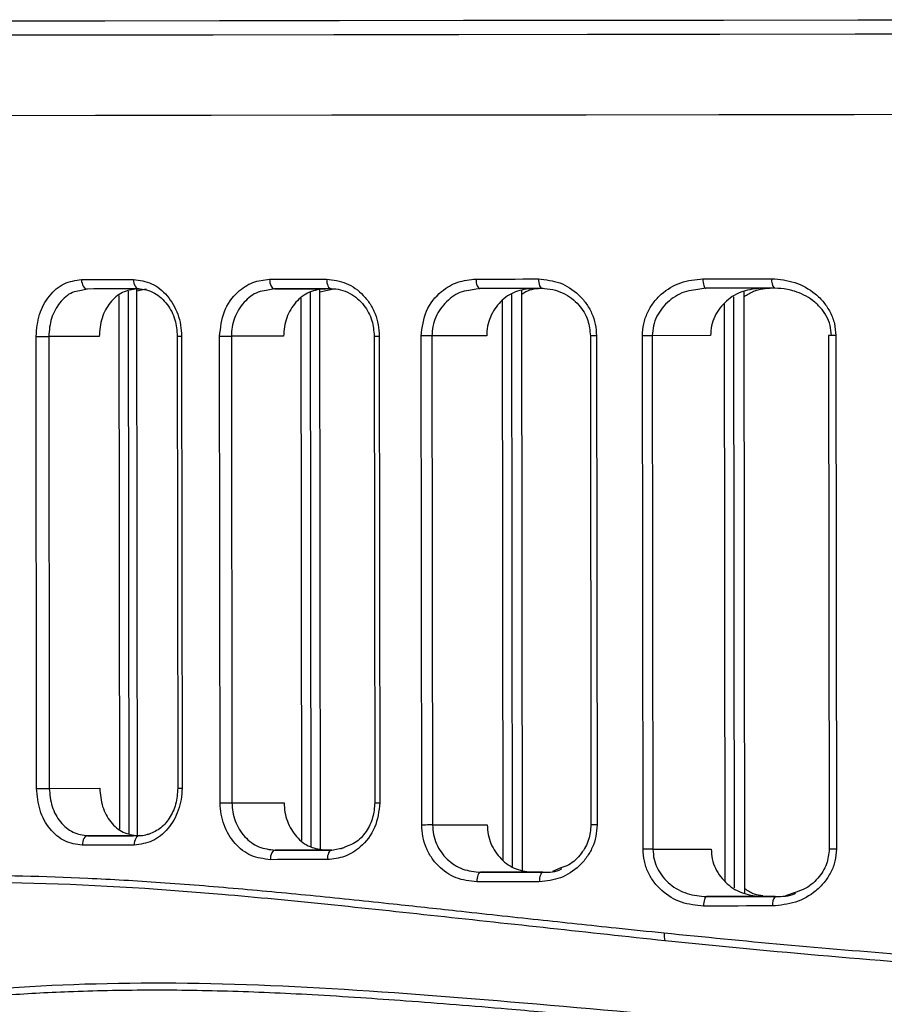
# Model space of a CAD drawing. Header units: millimetres. Extents: x -319 to -22, y 89 to 341.
# Tile 5 of 20: x -295 to -267, y 179 to 210. Entities that reach past the tile are written whole.
import ezdxf

# ---------------------------------------------------------------- set-up
doc = ezdxf.new("R2010")
doc.units = ezdxf.units.MM

msp = doc.modelspace()

# ---------------------------------------------------------------- linework, layer by layer
at = {"color": 7, "linetype": 'Continuous', "lineweight": 25}
for p, q in [((-291.015, 201.603), (-290.726, 201.674)), ((-286.666, 201.672), (-286.926, 201.617)), ((-286.666, 201.672), (-285.055, 201.674)), ((-285.226, 201.576), (-284.748, 201.682)), ((-285.205, 183.939), (-285.226, 201.674)), ((-280.166, 201.68), (-280.451, 201.627)), ((-273.021, 201.689), (-273.333, 201.638)), ((-292.587, 201.665), (-292.822, 201.609)), ((-291.561, 184.564), (-291.582, 201.462)), ((-291.266, 184.427), (-291.287, 201.599)), ((-290.994, 184.361), (-291.015, 201.667)), ((-285.796, 184.204), (-285.816, 201.37)), ((-285.5, 184.004), (-285.522, 201.571)), ((-279.138, 183.387), (-279.16, 201.495)), ((-278.822, 183.269), (-278.844, 201.613)), ((-272.115, 182.705), (-272.137, 201.417)), ((-271.783, 182.528), (-271.806, 201.595)), ((-279.433, 183.583), (-279.454, 201.298)), ((-272.41, 182.91), (-272.432, 201.212)), ((-294.189, 185.856), (-294.207, 200.164)), ((-292.211, 200.166), (-293.808, 200.164)), ((-293.808, 200.164), (-293.79, 185.856)), ((-289.74, 200.169), (-289.723, 185.861)), ((-289.607, 200.169), (-289.589, 185.861)), ((-288.383, 185.397), (-288.401, 200.17)), ((-286.378, 200.173), (-288.029, 200.171)), ((-288.029, 200.171), (-288.011, 185.398)), ((-283.511, 200.176), (-283.493, 185.403)), ((-283.349, 200.176), (-283.331, 185.403)), ((-282.007, 184.696), (-282.026, 200.178)), ((-279.952, 200.18), (-281.682, 200.178)), ((-281.682, 200.178), (-281.664, 184.697)), ((-276.671, 200.184), (-276.653, 184.703)), ((-276.478, 200.184), (-276.46, 184.703)), ((-275.004, 183.929), (-275.024, 200.186)), ((-272.869, 200.189), (-274.712, 200.187)), ((-274.712, 200.187), (-274.692, 183.929)), ((-269.135, 200.193), (-269.115, 183.936)), ((-268.908, 200.193), (-268.888, 183.936)), ((-293.79, 185.856), (-292.194, 185.858)), ((-288.011, 185.398), (-286.36, 185.4)), ((-281.664, 184.697), (-279.934, 184.699)), ((-290.99, 184.36), (-292.566, 184.358)), ((-284.849, 183.902), (-284.464, 183.98)), ((-284.342, 184.036), (-284.575, 183.93)), ((-274.692, 183.929), (-272.849, 183.931)), ((-285.033, 183.902), (-286.645, 183.899)), ((-284.85, 183.902), (-285.033, 183.902)), ((-277.604, 183.336), (-277.872, 183.228)), ((-278.472, 183.201), (-280.144, 183.199)), ((-278.173, 183.201), (-278.472, 183.201)), ((-271.235, 182.433), (-272.998, 182.431)), ((-270.198, 182.565), (-270.499, 182.459))]:
    msp.add_line(p, q, dxfattribs=at)
at = {"color": 7, "linetype": 'Continuous', "lineweight": 25, "flags": 128}
for points in [[(-318.733, 210.128), (-318.598, 210.128), (-318.168, 210.128), (-317.447, 210.129), (-316.436, 210.13), (-315.141, 210.131), (-313.567, 210.133), (-311.721, 210.135), (-309.612, 210.137), (-307.249, 210.14), (-304.643, 210.143), (-301.804, 210.146), (-298.747, 210.149), (-295.484, 210.153), (-292.03, 210.157), (-288.4, 210.162), (-284.612, 210.166), (-280.681, 210.171), (-276.625, 210.175), (-272.462, 210.18), (-268.211, 210.185), (-263.892, 210.191)], [(-263.954, 209.734), (-268.298, 209.729), (-272.572, 209.723), (-276.758, 209.718), (-280.837, 209.714), (-284.79, 209.709), (-288.6, 209.704), (-292.249, 209.7), (-295.723, 209.696), (-299.004, 209.692), (-302.079, 209.689), (-304.933, 209.686), (-307.554, 209.683), (-309.93, 209.68), (-312.051, 209.678), (-313.907, 209.676), (-315.49, 209.674), (-316.792, 209.673), (-317.809, 209.672), (-318.535, 209.671), (-318.966, 209.671), (-319.103, 209.671)], [(-319.233, 207.136), (-319.096, 207.136), (-318.663, 207.137), (-317.936, 207.137), (-316.918, 207.138), (-315.613, 207.139), (-314.027, 207.141), (-312.167, 207.143), (-310.042, 207.145), (-307.661, 207.148), (-305.034, 207.151), (-302.174, 207.154), (-299.094, 207.158), (-295.806, 207.162), (-292.325, 207.166), (-288.668, 207.17), (-284.851, 207.175), (-280.89, 207.179), (-276.803, 207.184), (-272.609, 207.189), (-268.326, 207.194), (-263.973, 207.199)], [(-319.232, 207.136), (-319.096, 207.136), (-318.663, 207.137), (-317.936, 207.137), (-316.918, 207.138), (-315.613, 207.139), (-314.027, 207.141), (-312.167, 207.143), (-310.042, 207.145), (-307.661, 207.148), (-305.034, 207.151), (-302.174, 207.154), (-299.094, 207.158), (-295.806, 207.162), (-292.325, 207.166), (-288.668, 207.17), (-284.851, 207.175), (-280.89, 207.179), (-276.803, 207.184), (-272.609, 207.189), (-268.326, 207.194), (-263.973, 207.199)], [(-280.291, 201.98), (-280.045, 201.98), (-279.798, 201.98), (-279.551, 201.981), (-279.304, 201.981), (-279.056, 201.981), (-278.808, 201.982), (-278.559, 201.982), (-278.31, 201.982)], [(-278.31, 201.982), (-278.308, 201.924), (-278.301, 201.867), (-278.29, 201.816), (-278.276, 201.77), (-278.258, 201.733), (-278.238, 201.705), (-278.217, 201.688), (-278.194, 201.682)], [(-273.114, 201.988), (-272.842, 201.989), (-272.57, 201.989), (-272.298, 201.989), (-272.025, 201.99), (-271.752, 201.99), (-271.478, 201.99), (-271.205, 201.991), (-270.93, 201.991)], [(-273.114, 201.988), (-273.112, 201.93), (-273.107, 201.874), (-273.098, 201.822), (-273.087, 201.776), (-273.073, 201.739), (-273.057, 201.711), (-273.039, 201.694), (-273.021, 201.689)], [(-292.768, 201.965), (-292.565, 201.965), (-292.361, 201.966), (-292.157, 201.966), (-291.952, 201.966), (-291.746, 201.966), (-291.54, 201.967), (-291.333, 201.967), (-291.126, 201.967)], [(-292.768, 201.965), (-292.765, 201.907), (-292.754, 201.85), (-292.738, 201.799), (-292.715, 201.753), (-292.688, 201.716), (-292.656, 201.688), (-292.623, 201.671), (-292.587, 201.665)], [(-291.126, 201.967), (-291.122, 201.909), (-291.112, 201.852), (-291.096, 201.801), (-291.075, 201.755), (-291.048, 201.718), (-291.018, 201.69), (-290.986, 201.673), (-290.952, 201.667)], [(-286.82, 201.972), (-286.597, 201.972), (-286.372, 201.973), (-286.148, 201.973), (-285.922, 201.973), (-285.697, 201.974), (-285.47, 201.974), (-285.244, 201.974), (-285.016, 201.974)], [(-286.82, 201.972), (-286.817, 201.914), (-286.809, 201.857), (-286.794, 201.806), (-286.775, 201.76), (-286.752, 201.723), (-286.725, 201.695), (-286.696, 201.678), (-286.666, 201.672)], [(-284.87, 201.675), (-285.097, 201.674), (-285.322, 201.674), (-285.548, 201.674), (-285.772, 201.673), (-285.997, 201.673), (-286.22, 201.673), (-286.444, 201.673), (-286.666, 201.672)], [(-285.016, 201.974), (-285.013, 201.916), (-285.005, 201.86), (-284.992, 201.808), (-284.973, 201.762), (-284.951, 201.725), (-284.926, 201.697), (-284.899, 201.68), (-284.87, 201.675)], [(-280.291, 201.98), (-280.288, 201.921), (-280.281, 201.865), (-280.27, 201.813), (-280.254, 201.768), (-280.235, 201.731), (-280.214, 201.703), (-280.19, 201.686), (-280.166, 201.68)], [(-278.194, 201.682), (-278.442, 201.682), (-278.69, 201.682), (-278.937, 201.682), (-279.184, 201.681), (-279.43, 201.681), (-279.676, 201.681), (-279.921, 201.68), (-280.166, 201.68)], [(-270.848, 201.691), (-271.121, 201.691), (-271.393, 201.691), (-271.666, 201.69), (-271.938, 201.69), (-272.209, 201.69), (-272.48, 201.689), (-272.751, 201.689), (-273.021, 201.689)], [(-290.952, 201.667), (-291.158, 201.667), (-291.364, 201.667), (-291.57, 201.667), (-291.774, 201.666), (-291.978, 201.666), (-292.182, 201.666), (-292.385, 201.666), (-292.587, 201.665)], [(-294.207, 200.164), (-294.161, 200.164), (-294.111, 200.164), (-294.058, 200.164), (-294.003, 200.164), (-293.949, 200.164), (-293.897, 200.164), (-293.85, 200.164), (-293.808, 200.164)], [(-289.74, 200.169), (-289.739, 200.169), (-289.725, 200.169), (-289.698, 200.169), (-289.657, 200.169), (-289.607, 200.169)], [(-288.401, 200.17), (-288.357, 200.17), (-288.309, 200.17), (-288.259, 200.171), (-288.208, 200.171), (-288.158, 200.171), (-288.111, 200.171), (-288.068, 200.171), (-288.029, 200.171)], [(-283.511, 200.176), (-283.507, 200.176), (-283.489, 200.176), (-283.455, 200.176), (-283.407, 200.176), (-283.349, 200.176)], [(-281.682, 200.178), (-281.718, 200.178), (-281.757, 200.178), (-281.8, 200.178), (-281.845, 200.178), (-281.891, 200.178), (-281.938, 200.178), (-281.983, 200.178), (-282.026, 200.178)], [(-276.478, 200.184), (-276.544, 200.184), (-276.599, 200.184), (-276.64, 200.184), (-276.665, 200.184), (-276.671, 200.184)], [(-274.712, 200.187), (-274.744, 200.187), (-274.779, 200.186), (-274.817, 200.186), (-274.858, 200.186), (-274.9, 200.186), (-274.942, 200.186), (-274.983, 200.186), (-275.024, 200.186)], [(-268.908, 200.193), (-268.981, 200.193), (-269.045, 200.193), (-269.093, 200.193), (-269.124, 200.193), (-269.135, 200.193), (-269.135, 200.193)], [(-294.189, 185.856), (-294.144, 185.856), (-294.093, 185.856), (-294.04, 185.856), (-293.986, 185.856), (-293.932, 185.856), (-293.88, 185.856), (-293.832, 185.856), (-293.79, 185.856)], [(-289.723, 185.861), (-289.722, 185.861), (-289.708, 185.861), (-289.68, 185.861), (-289.64, 185.861), (-289.589, 185.861)], [(-288.383, 185.397), (-288.339, 185.397), (-288.291, 185.398), (-288.241, 185.398), (-288.19, 185.398), (-288.141, 185.398), (-288.093, 185.398), (-288.05, 185.398), (-288.011, 185.398)], [(-283.493, 185.403), (-283.49, 185.403), (-283.471, 185.403), (-283.437, 185.403), (-283.389, 185.403), (-283.331, 185.403)], [(-281.664, 184.697), (-281.699, 184.697), (-281.739, 184.697), (-281.781, 184.697), (-281.826, 184.697), (-281.873, 184.696), (-281.919, 184.696), (-281.964, 184.696), (-282.007, 184.696)], [(-276.46, 184.703), (-276.526, 184.703), (-276.581, 184.703), (-276.622, 184.703), (-276.646, 184.703), (-276.653, 184.703)], [(-292.566, 184.358), (-292.602, 184.352), (-292.635, 184.335), (-292.667, 184.307), (-292.694, 184.27), (-292.716, 184.224), (-292.733, 184.172), (-292.743, 184.116), (-292.747, 184.058)], [(-292.566, 184.358), (-292.364, 184.358), (-292.161, 184.358), (-291.957, 184.359), (-291.753, 184.359), (-291.549, 184.359), (-291.343, 184.359), (-291.138, 184.359), (-290.931, 184.36)], [(-290.931, 184.36), (-290.965, 184.354), (-290.997, 184.337), (-291.027, 184.309), (-291.054, 184.272), (-291.075, 184.226), (-291.091, 184.174), (-291.101, 184.118), (-291.104, 184.059)], [(-291.104, 184.059), (-291.311, 184.059), (-291.518, 184.059), (-291.724, 184.059), (-291.93, 184.059), (-292.135, 184.058), (-292.339, 184.058), (-292.543, 184.058), (-292.747, 184.058)], [(-274.692, 183.929), (-274.724, 183.929), (-274.759, 183.929), (-274.798, 183.929), (-274.838, 183.929), (-274.88, 183.929), (-274.922, 183.929), (-274.964, 183.929), (-275.004, 183.929)], [(-268.888, 183.936), (-268.962, 183.936), (-269.025, 183.936), (-269.074, 183.936), (-269.104, 183.936), (-269.115, 183.936), (-269.115, 183.936)], [(-286.645, 183.899), (-286.675, 183.894), (-286.704, 183.877), (-286.73, 183.849), (-286.753, 183.811), (-286.772, 183.766), (-286.787, 183.714), (-286.795, 183.658), (-286.798, 183.599)], [(-284.994, 183.601), (-285.221, 183.601), (-285.448, 183.601), (-285.674, 183.601), (-285.9, 183.6), (-286.125, 183.6), (-286.35, 183.6), (-286.574, 183.6), (-286.798, 183.599)], [(-286.645, 183.899), (-286.422, 183.9), (-286.199, 183.9), (-285.975, 183.9), (-285.751, 183.901), (-285.526, 183.901), (-285.301, 183.901), (-285.075, 183.901), (-284.849, 183.902)], [(-284.849, 183.902), (-284.877, 183.896), (-284.905, 183.879), (-284.93, 183.851), (-284.952, 183.814), (-284.97, 183.768), (-284.983, 183.716), (-284.991, 183.66), (-284.994, 183.601)], [(-280.144, 183.199), (-280.168, 183.193), (-280.191, 183.176), (-280.213, 183.148), (-280.231, 183.111), (-280.247, 183.065), (-280.258, 183.013), (-280.265, 182.957), (-280.268, 182.898)], [(-280.144, 183.199), (-279.899, 183.199), (-279.653, 183.199), (-279.407, 183.199), (-279.161, 183.2), (-278.914, 183.2), (-278.667, 183.2), (-278.42, 183.201), (-278.172, 183.201)], [(-278.172, 183.201), (-278.194, 183.195), (-278.216, 183.178), (-278.236, 183.15), (-278.253, 183.113), (-278.268, 183.067), (-278.278, 183.016), (-278.285, 182.959), (-278.287, 182.901)], [(-278.287, 182.901), (-278.536, 182.9), (-278.785, 182.9), (-279.033, 182.9), (-279.281, 182.9), (-279.528, 182.899), (-279.775, 182.899), (-280.022, 182.899), (-280.268, 182.898)], [(-272.998, 182.431), (-273.016, 182.425), (-273.033, 182.408), (-273.049, 182.38), (-273.063, 182.343), (-273.074, 182.298), (-273.083, 182.246), (-273.088, 182.189), (-273.09, 182.131)], [(-272.998, 182.431), (-272.728, 182.431), (-272.457, 182.432), (-272.186, 182.432), (-271.914, 182.432), (-271.642, 182.433), (-271.37, 182.433), (-271.098, 182.433), (-270.825, 182.434)], [(-270.825, 182.434), (-270.96, 182.434), (-271.235, 182.433)], [(-270.906, 182.134), (-271.181, 182.133), (-271.454, 182.133), (-271.728, 182.133), (-272.001, 182.132), (-272.274, 182.132), (-272.546, 182.132), (-272.818, 182.131), (-273.09, 182.131)]]:
    msp.add_lwpolyline(points, dxfattribs=at)
at = {"color": 7, "linetype": 'Continuous', "lineweight": 25}
for centre, radius, start, end in [((-270.595, 201.922), 0.343, 168.3854, 222.3742), ((-270.571, 182.203), 0.343, 137.7732, 191.7484), ((-273.757, 181.205), 0.585, 172.4923, 197.2454)]:
    msp.add_arc(centre, radius, start, end, dxfattribs=at)
for points, knots in [([(-278.31, 201.982), (-278.082, 201.958), (-277.626, 201.909), (-277.119, 201.579), (-276.802, 201.222), (-276.621, 200.904), (-276.501, 200.554), (-276.486, 200.307), (-276.478, 200.184)], [0, 0, 0, 0, 0.249926, 0.499225, 0.625529, 0.749536, 0.875326, 1, 1, 1, 1]), ([(-275.024, 200.186), (-275.016, 200.312), (-275, 200.563), (-274.875, 200.918), (-274.686, 201.237), (-274.355, 201.594), (-273.827, 201.918), (-273.352, 201.965), (-273.114, 201.988)], [0, 0, 0, 0, 0.1261212, 0.2509993, 0.3748341, 0.5013401, 0.7504288, 1, 1, 1, 1]), ([(-270.93, 201.991), (-270.685, 201.968), (-270.195, 201.922), (-269.639, 201.605), (-269.282, 201.252), (-269.075, 200.932), (-268.934, 200.575), (-268.917, 200.32), (-268.908, 200.193)], [0, 0, 0, 0, 0.249503, 0.499172, 0.626348, 0.749618, 0.875836, 1, 1, 1, 1]), ([(-294.207, 200.164), (-294.185, 200.402), (-294.142, 200.877), (-293.81, 201.472), (-293.335, 201.885), (-292.957, 201.938), (-292.768, 201.965)], [0, 0, 0, 0, 0.250504, 0.500149, 0.749949, 1, 1, 1, 1]), ([(-291.126, 201.967), (-290.93, 201.941), (-290.54, 201.888), (-290.034, 201.478), (-289.748, 200.981), (-289.624, 200.526), (-289.613, 200.288), (-289.607, 200.169)], [0, 0, 0, 0, 0.250305, 0.4997005, 0.7491126, 0.8746807, 1, 1, 1, 1]), ([(-290.984, 201.672), (-290.893, 201.666), (-290.714, 201.654), (-290.385, 201.516), (-290.047, 201.215), (-289.788, 200.717), (-289.756, 200.346), (-289.74, 200.169)], [0, 0, 0, 0, 0.143118, 0.280721, 0.539995, 0.779643, 1, 1, 1, 1]), ([(-288.401, 200.17), (-288.371, 200.439), (-288.31, 200.977), (-287.881, 201.567), (-287.363, 201.911), (-287.001, 201.952), (-286.82, 201.972)], [0, 0, 0, 0, 0.279954, 0.559429, 0.779608, 1, 1, 1, 1]), ([(-285.055, 201.674), (-285.226, 201.653), (-285.57, 201.609), (-286.01, 201.27), (-286.257, 200.855), (-286.363, 200.473), (-286.373, 200.273), (-286.378, 200.173)], [0, 0, 0, 0, 0.249782, 0.499287, 0.748598, 0.873863, 1, 1, 1, 1]), ([(-285.016, 201.974), (-284.804, 201.949), (-284.381, 201.898), (-283.919, 201.559), (-283.634, 201.199), (-283.474, 200.883), (-283.369, 200.538), (-283.356, 200.297), (-283.349, 200.176)], [0, 0, 0, 0, 0.250012, 0.499153, 0.624925, 0.74947, 0.87502, 1, 1, 1, 1]), ([(-284.897, 201.679), (-284.789, 201.672), (-284.578, 201.657), (-284.285, 201.538), (-284.035, 201.368), (-283.776, 201.094), (-283.557, 200.694), (-283.526, 200.341), (-283.511, 200.176)], [0, 0, 0, 0, 0.153657, 0.298922, 0.436201, 0.565151, 0.7979, 1, 1, 1, 1]), ([(-282.026, 200.178), (-281.991, 200.452), (-281.922, 200.999), (-281.442, 201.586), (-280.876, 201.921), (-280.486, 201.96), (-280.291, 201.98)], [0, 0, 0, 0, 0.2798311, 0.5593269, 0.7795153, 1, 1, 1, 1]), ([(-278.495, 201.682), (-278.68, 201.661), (-279.052, 201.62), (-279.456, 201.341), (-279.704, 201.041), (-279.844, 200.777), (-279.935, 200.486), (-279.947, 200.283), (-279.952, 200.18)], [0, 0, 0, 0, 0.249528, 0.498724, 0.624588, 0.749006, 0.874132, 1, 1, 1, 1]), ([(-278.844, 201.496), (-278.802, 201.527), (-278.605, 201.67), (-278.361, 201.681), (-278.169, 201.69)], [0, 0, 0, 0, 0.212526, 1, 1, 1, 1]), ([(-278.215, 201.687), (-278.096, 201.679), (-277.863, 201.664), (-277.445, 201.514), (-277.03, 201.204), (-276.724, 200.707), (-276.688, 200.35), (-276.671, 200.184)], [0, 0, 0, 0, 0.155702, 0.302838, 0.569328, 0.800808, 1, 1, 1, 1]), ([(-271.258, 201.691), (-271.458, 201.671), (-271.857, 201.632), (-272.302, 201.364), (-272.583, 201.067), (-272.743, 200.799), (-272.85, 200.503), (-272.863, 200.293), (-272.869, 200.189)], [0, 0, 0, 0, 0.249556, 0.498594, 0.625149, 0.748927, 0.875095, 1, 1, 1, 1]), ([(-271.806, 201.42), (-271.709, 201.486), (-271.442, 201.666), (-271.121, 201.686), (-270.917, 201.699)], [0, 0, 0, 0, 0.364507, 1, 1, 1, 1]), ([(-269.046, 200.193), (-269.055, 200.3), (-269.072, 200.518), (-269.2, 200.818), (-269.391, 201.086), (-269.711, 201.38), (-270.082, 201.564), (-270.497, 201.672), (-270.711, 201.684), (-270.848, 201.691)], [0, 0, 0, 0, 0.122416, 0.249984, 0.368924, 0.500216, 0.749856, 0.839977, 1, 1, 1, 1]), ([(-292.822, 201.609), (-292.902, 201.595), (-293.14, 201.555), (-293.408, 201.307), (-293.611, 201.005), (-293.765, 200.655), (-293.791, 200.36), (-293.808, 200.164)], [0, 0, 0, 0, 0.142427, 0.427585, 0.573542, 0.717761, 1, 1, 1, 1]), ([(-291.011, 201.667), (-291.169, 201.645), (-291.485, 201.6), (-291.881, 201.256), (-292.158, 200.759), (-292.194, 200.364), (-292.211, 200.166)], [0, 0, 0, 0, 0.250033, 0.499823, 0.749477, 1, 1, 1, 1]), ([(-286.926, 201.617), (-287.013, 201.604), (-287.275, 201.565), (-287.575, 201.32), (-287.807, 201.017), (-287.934, 200.749), (-288.014, 200.464), (-288.024, 200.268), (-288.029, 200.171)], [0, 0, 0, 0, 0.141742, 0.426733, 0.57523, 0.720042, 0.86151, 1, 1, 1, 1]), ([(-280.451, 201.627), (-280.545, 201.614), (-280.829, 201.577), (-281.162, 201.341), (-281.422, 201.044), (-281.569, 200.777), (-281.665, 200.486), (-281.677, 200.28), (-281.682, 200.178)], [0, 0, 0, 0, 0.141016, 0.426309, 0.573139, 0.712738, 0.857599, 1, 1, 1, 1]), ([(-273.333, 201.638), (-273.433, 201.626), (-273.739, 201.591), (-274.109, 201.367), (-274.405, 201.073), (-274.577, 200.803), (-274.69, 200.506), (-274.705, 200.292), (-274.712, 200.187)], [0, 0, 0, 0, 0.140082, 0.42559, 0.573851, 0.712423, 0.858054, 1, 1, 1, 1]), ([(-292.747, 184.058), (-292.936, 184.084), (-293.315, 184.137), (-293.79, 184.549), (-294.123, 185.144), (-294.167, 185.619), (-294.189, 185.856)], [0, 0, 0, 0, 0.250619, 0.50031, 0.750053, 1, 1, 1, 1]), ([(-293.79, 185.856), (-293.773, 185.661), (-293.747, 185.366), (-293.592, 185.017), (-293.389, 184.713), (-293.048, 184.423), (-292.727, 184.38), (-292.566, 184.358)], [0, 0, 0, 0, 0.246695, 0.372754, 0.500332, 0.749702, 1, 1, 1, 1]), ([(-292.194, 185.858), (-292.176, 185.661), (-292.139, 185.266), (-291.861, 184.771), (-291.464, 184.426), (-291.148, 184.382), (-290.99, 184.36)], [0, 0, 0, 0, 0.249965, 0.499719, 0.749401, 1, 1, 1, 1]), ([(-289.589, 185.861), (-289.595, 185.741), (-289.607, 185.503), (-289.73, 185.047), (-290.015, 184.55), (-290.52, 184.14), (-290.909, 184.086), (-291.104, 184.059)], [0, 0, 0, 0, 0.126149, 0.251404, 0.500719, 0.750246, 1, 1, 1, 1]), ([(-289.723, 185.861), (-289.737, 185.689), (-289.765, 185.343), (-289.981, 184.893), (-290.292, 184.543), (-290.551, 184.44), (-290.682, 184.388)], [0, 0, 0, 0, 0.243576, 0.490825, 0.742827, 1, 1, 1, 1]), ([(-286.798, 183.599), (-287.004, 183.625), (-287.415, 183.677), (-287.941, 184.083), (-288.237, 184.581), (-288.365, 185.038), (-288.377, 185.278), (-288.383, 185.397)], [0, 0, 0, 0, 0.250348, 0.499755, 0.749122, 0.874686, 1, 1, 1, 1]), ([(-288.011, 185.398), (-288.006, 185.301), (-287.996, 185.105), (-287.915, 184.821), (-287.787, 184.553), (-287.556, 184.248), (-287.174, 183.963), (-286.821, 183.921), (-286.645, 183.899)], [0, 0, 0, 0, 0.120988, 0.244577, 0.371085, 0.500812, 0.749925, 1, 1, 1, 1]), ([(-286.36, 185.4), (-286.355, 185.3), (-286.345, 185.101), (-286.238, 184.72), (-285.99, 184.305), (-285.549, 183.966), (-285.205, 183.923), (-285.033, 183.902)], [0, 0, 0, 0, 0.125306, 0.250886, 0.500262, 0.749667, 1, 1, 1, 1]), ([(-283.331, 185.403), (-283.365, 185.132), (-283.432, 184.59), (-283.892, 184.003), (-284.436, 183.662), (-284.808, 183.622), (-284.994, 183.601)], [0, 0, 0, 0, 0.2798354, 0.5593306, 0.7795322, 1, 1, 1, 1]), ([(-283.493, 185.403), (-283.506, 185.244), (-283.534, 184.914), (-283.759, 184.471), (-284.039, 184.152), (-284.264, 184.066), (-284.342, 184.036)], [0, 0, 0, 0, 0.260254, 0.539938, 0.840815, 1, 1, 1, 1]), ([(-280.268, 182.898), (-280.49, 182.923), (-280.933, 182.972), (-281.415, 183.306), (-281.711, 183.666), (-281.877, 183.983), (-281.987, 184.331), (-282.001, 184.575), (-282.007, 184.696)], [0, 0, 0, 0, 0.250028, 0.499207, 0.625057, 0.749492, 0.875038, 1, 1, 1, 1]), ([(-281.664, 184.697), (-281.658, 184.595), (-281.645, 184.39), (-281.549, 184.099), (-281.401, 183.833), (-281.142, 183.534), (-280.719, 183.258), (-280.336, 183.219), (-280.144, 183.199)], [0, 0, 0, 0, 0.124138, 0.25043, 0.37237, 0.500658, 0.74989, 1, 1, 1, 1]), ([(-279.934, 184.699), (-279.928, 184.598), (-279.916, 184.394), (-279.824, 184.104), (-279.683, 183.84), (-279.435, 183.54), (-279.03, 183.262), (-278.658, 183.221), (-278.472, 183.201)], [0, 0, 0, 0, 0.124941, 0.250524, 0.375706, 0.500786, 0.749987, 1, 1, 1, 1]), ([(-276.46, 184.703), (-276.467, 184.579), (-276.482, 184.331), (-276.602, 183.981), (-276.781, 183.664), (-277.098, 183.306), (-277.603, 182.975), (-278.059, 182.926), (-278.287, 182.901)], [0, 0, 0, 0, 0.126194, 0.250903, 0.374859, 0.501165, 0.750444, 1, 1, 1, 1]), ([(-276.653, 184.703), (-276.668, 184.543), (-276.699, 184.21), (-276.955, 183.765), (-277.27, 183.449), (-277.519, 183.365), (-277.604, 183.336)], [0, 0, 0, 0, 0.2579911, 0.5376978, 0.841943, 1, 1, 1, 1]), ([(-290.931, 184.36), (-290.901, 184.36), (-290.801, 184.361), (-290.704, 184.395), (-290.636, 184.42)], [0, 0, 0, 0, 0.2977572, 1, 1, 1, 1]), ([(-273.09, 182.131), (-273.328, 182.154), (-273.804, 182.2), (-274.333, 182.523), (-274.665, 182.88), (-274.854, 183.2), (-274.981, 183.553), (-274.997, 183.804), (-275.004, 183.929)], [0, 0, 0, 0, 0.249839, 0.499255, 0.625715, 0.749561, 0.875362, 1, 1, 1, 1]), ([(-274.692, 183.929), (-274.685, 183.824), (-274.67, 183.611), (-274.556, 183.314), (-274.384, 183.046), (-274.088, 182.749), (-273.619, 182.487), (-273.205, 182.45), (-272.998, 182.431)], [0, 0, 0, 0, 0.123537, 0.250283, 0.371164, 0.500521, 0.750041, 1, 1, 1, 1]), ([(-272.849, 183.931), (-272.843, 183.827), (-272.829, 183.618), (-272.722, 183.321), (-272.56, 183.055), (-272.28, 182.758), (-271.835, 182.491), (-271.435, 182.452), (-271.235, 182.433)], [0, 0, 0, 0, 0.12458, 0.250452, 0.375517, 0.500754, 0.750235, 1, 1, 1, 1]), ([(-268.888, 183.936), (-268.897, 183.808), (-268.915, 183.552), (-269.055, 183.192), (-269.264, 182.872), (-269.621, 182.519), (-270.174, 182.204), (-270.662, 182.157), (-270.906, 182.134)], [0, 0, 0, 0, 0.125926, 0.25124, 0.376573, 0.502339, 0.75153, 1, 1, 1, 1]), ([(-269.115, 183.936), (-269.133, 183.774), (-269.17, 183.433), (-269.469, 182.985), (-269.828, 182.674), (-270.103, 182.592), (-270.198, 182.565)], [0, 0, 0, 0, 0.2535395, 0.5327855, 0.8399178, 1, 1, 1, 1]), ([(-278.172, 183.201), (-277.967, 183.203), (-277.758, 183.205), (-277.582, 183.309), (-277.579, 183.311)], [0, 0, 0, 0, 0.982263, 1, 1, 1, 1]), ([(-319.192, 177.079), (-319.177, 177.087), (-319.149, 177.105), (-318.88, 177.256), (-318.446, 177.504), (-317.836, 177.846), (-317.054, 178.267), (-316.307, 178.647), (-315.694, 178.945), (-315.285, 179.139), (-314.822, 179.352), (-314.419, 179.531), (-314.093, 179.673), (-313.857, 179.773), (-313.589, 179.885), (-313.156, 180.063), (-312.727, 180.232), (-312.097, 180.471), (-311.385, 180.729), (-310.384, 181.063), (-309.287, 181.398), (-308.147, 181.709), (-306.356, 182.141), (-303.829, 182.617), (-300.376, 182.997), (-296.632, 183.136), (-293.229, 183.064), (-290.254, 182.887), (-287.851, 182.695), (-285.393, 182.461), (-283.082, 182.22), (-280.732, 181.965), (-278.383, 181.709), (-276.185, 181.473), (-274.844, 181.334), (-274.337, 181.281)], [0, 0, 0, 0, 0.040048, 0.08141, 0.123501, 0.164492, 0.205866, 0.248498, 0.262592, 0.277793, 0.294102, 0.311518, 0.318126, 0.32556, 0.33382, 0.342906, 0.364658, 0.370955, 0.395481, 0.421908, 0.446772, 0.474032, 0.49934, 0.562357, 0.624791, 0.686198, 0.749096, 0.783294, 0.818748, 0.853159, 0.887038, 0.914025, 0.948312, 0.980441, 1, 1, 1, 1]), ([(-274.337, 181.281), (-273.079, 181.156), (-270.563, 180.906), (-266.676, 180.584), (-262.78, 180.33), (-258.836, 180.152), (-254.899, 180.064), (-250.937, 180.068), (-246.975, 180.165), (-243.73, 180.317), (-241.154, 180.478), (-239.244, 180.614), (-237.267, 180.773), (-235.326, 180.945), (-233.384, 181.131), (-231.581, 181.314), (-229.693, 181.514), (-227.63, 181.74), (-225.56, 181.97), (-223.5, 182.2), (-221.612, 182.404), (-219.645, 182.607), (-217.713, 182.791), (-215.822, 182.948), (-213.132, 183.129), (-209.783, 183.244), (-205.901, 183.151), (-202.926, 182.871), (-200.696, 182.531), (-199.092, 182.225), (-197.586, 181.878), (-196.178, 181.5), (-194.844, 181.092), (-193.47, 180.623), (-192.138, 180.114), (-190.9, 179.593), (-189.828, 179.106), (-188.887, 178.65), (-187.887, 178.14), (-186.994, 177.659), (-186.333, 177.299), (-186.242, 177.258), (-186.196, 177.237)], [0, 0, 0, 0, 0.031417, 0.062805, 0.094826, 0.12527, 0.156809, 0.188059, 0.21891, 0.250625, 0.265357, 0.280725, 0.296731, 0.313375, 0.32828, 0.344702, 0.358334, 0.375854, 0.397226, 0.411852, 0.429948, 0.447508, 0.465182, 0.483265, 0.500801, 0.54262, 0.583505, 0.625021, 0.645672, 0.666467, 0.68777, 0.708072, 0.728372, 0.750225, 0.777188, 0.801644, 0.826009, 0.850715, 0.875387, 0.917528, 0.958008, 1, 1, 1, 1]), ([(-274.315, 181.031), (-276.739, 181.293), (-281.591, 181.819), (-288.397, 182.554), (-294.738, 182.943), (-300.496, 182.816), (-305.58, 182.136), (-309.921, 181.03), (-313.475, 179.722), (-316.218, 178.443), (-318.07, 177.438), (-319.033, 176.885), (-318.993, 176.902), (-318.979, 176.909)], [0, 0, 0, 0, 0.094427, 0.189061, 0.283442, 0.376972, 0.471368, 0.565972, 0.660304, 0.755337, 0.849781, 0.944449, 1, 1, 1, 1]), ([(-271.213, 182.458), (-271.306, 182.466), (-271.514, 182.486), (-271.687, 182.61), (-271.783, 182.679)], [0, 0, 0, 0, 0.444147, 1, 1, 1, 1]), ([(-270.825, 182.434), (-270.605, 182.435), (-270.379, 182.436), (-270.184, 182.537), (-270.179, 182.539)], [0, 0, 0, 0, 0.97342, 1, 1, 1, 1]), ([(-253.11, 179.812), (-254.917, 179.829), (-258.522, 179.863), (-263.882, 180.13), (-269.171, 180.521), (-272.599, 180.861), (-274.315, 181.031)], [0, 0, 0, 0, 0.250445, 0.499616, 0.749363, 1, 1, 1, 1]), ([(-314.423, 174.061), (-313.937, 174.314), (-312.967, 174.819), (-310.487, 175.965), (-307.308, 177.191), (-303.38, 178.347), (-298.753, 179.249), (-293.474, 179.714), (-287.623, 179.719), (-281.31, 179.297), (-274.616, 178.7), (-267.614, 178.13), (-260.41, 177.704), (-255.525, 177.647), (-253.088, 177.619)], [0, 0, 0, 0, 0.0833834, 0.1664591, 0.2501278, 0.3332445, 0.4163966, 0.5002453, 0.5832777, 0.6665214, 0.7502089, 0.8333055, 0.9168503, 1, 1, 1, 1]), ([(-191.125, 173.985), (-191.486, 174.168), (-192.207, 174.533), (-193.873, 175.319), (-195.944, 176.198), (-198.303, 177.061), (-200.81, 177.821), (-203.376, 178.449), (-206.152, 178.962), (-209.175, 179.337), (-212.238, 179.527), (-215.268, 179.574), (-218.251, 179.511), (-221.314, 179.341), (-224.385, 179.107), (-227.698, 178.82), (-231.223, 178.502), (-234.922, 178.182), (-238.457, 177.908), (-241.995, 177.677), (-245.623, 177.501), (-249.276, 177.39), (-253.01, 177.347), (-256.896, 177.387), (-260.949, 177.513), (-264.179, 177.679), (-266.577, 177.831), (-268.128, 177.939), (-269.616, 178.05), (-271.091, 178.166), (-272.661, 178.295), (-274.508, 178.453), (-276.375, 178.615), (-278.016, 178.758), (-279.474, 178.884), (-280.918, 179.003), (-282.466, 179.123), (-283.984, 179.23), (-285.879, 179.346), (-288.15, 179.447), (-290.724, 179.479), (-293.081, 179.431), (-295.239, 179.313), (-297.19, 179.137), (-299.073, 178.893), (-300.846, 178.594), (-302.557, 178.241), (-304.111, 177.86), (-305.625, 177.434), (-307.223, 176.928), (-308.838, 176.344), (-310.337, 175.739), (-311.628, 175.169), (-312.728, 174.649), (-313.656, 174.183), (-314.098, 173.952), (-314.318, 173.836)], [0, 0, 0, 0, 0.031376, 0.06261, 0.093949, 0.125309, 0.150957, 0.175669, 0.200472, 0.225134, 0.250208, 0.270854, 0.291013, 0.312352, 0.332309, 0.350667, 0.375023, 0.397268, 0.417243, 0.43749, 0.458943, 0.479769, 0.499975, 0.522605, 0.54601, 0.569414, 0.578449, 0.587911, 0.596665, 0.604797, 0.614194, 0.624855, 0.638295, 0.648477, 0.6554, 0.665725, 0.675946, 0.68526, 0.695427, 0.713618, 0.731492, 0.749633, 0.765245, 0.780739, 0.796058, 0.812165, 0.827204, 0.843422, 0.857838, 0.87461, 0.897107, 0.917634, 0.937347, 0.958702, 0.979399, 1, 1, 1, 1])]:
    msp.add_open_spline(points, degree=3, knots=knots, dxfattribs=at)

doc.saveas('drawing.dxf')
